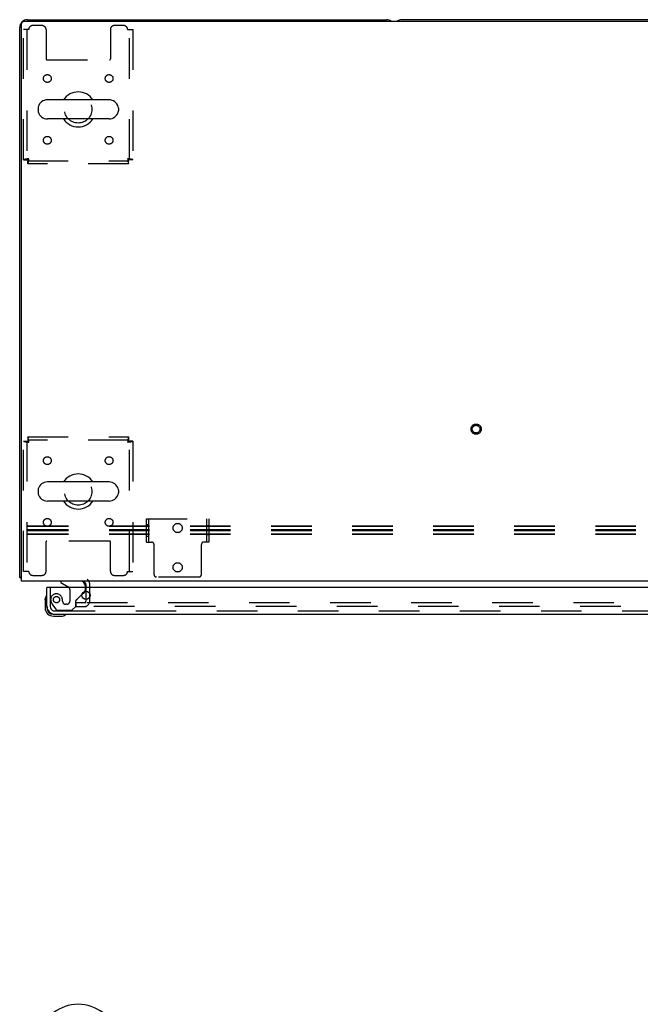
# Model space of a CAD drawing. Header units: inches. Extents: x 0 to 236, y 0 to 153.
# Tile 67 of 95: x 53 to 73, y 98 to 130. Entities that reach past the tile are written whole.
import ezdxf

# ---------------------------------------------------------------- set-up
doc = ezdxf.new("R2010")
doc.units = ezdxf.units.IN
doc.header["$LTSCALE"] = 12.986111
doc.header["$MEASUREMENT"] = 0
doc.linetypes.add('HIDDEN', pattern=[0.2, 0.1, -0.1])
doc.layers.get('0').update_dxf_attribs({"linetype": 'CONTINUOUS'})
doc.layers.add('DEFAULT_2', color=8, linetype='HIDDEN')
doc.layers.add('DOOR_3_ASSEMBLY', color=7, linetype='CONTINUOUS')

msp = doc.modelspace()

# ---------------------------------------------------------------- linework, layer by layer
at = {"color": 7, "linetype": 'Continuous'}
for p, q in [((53.176, 111.535), (53.176, 129.41)), ((170.926, 129.473), (53.238, 129.473)), ((53.363, 129.535), (64.863, 129.535)), ((111.863, 129.535), (65.363, 129.535)), ((53.113, 111.66), (53.113, 129.285)), ((55.976, 126.966), (54.001, 126.966)), ((53.701, 126.704), (53.701, 126.617)), ((56.276, 126.704), (56.276, 126.617)), ((55.976, 126.354), (54.001, 126.354)), ((55.976, 114.716), (54.001, 114.716)), ((53.701, 114.454), (53.701, 114.367)), ((56.276, 114.454), (56.276, 114.367)), ((55.976, 114.104), (54.001, 114.104)), ((53.113, 111.66), (53.176, 111.66)), ((171.051, 111.535), (53.176, 111.535)), ((55.238, 111.331), (55.238, 111.41)), ((55.238, 110.948), (55.238, 111.214))]:
    msp.add_line(p, q, dxfattribs=at)
for points in [[(53.145, 111.638), (53.137, 111.641), (53.134, 111.642), (53.131, 111.644), (53.128, 111.645), (53.125, 111.646), (53.123, 111.648), (53.12, 111.649), (53.118, 111.651), (53.117, 111.652), (53.116, 111.654), (53.115, 111.655), (53.114, 111.657), (53.113, 111.659), (53.113, 111.66)], [(53.174, 111.622), (53.172, 111.624), (53.169, 111.626), (53.167, 111.628), (53.163, 111.63), (53.16, 111.632), (53.156, 111.634), (53.152, 111.635), (53.148, 111.637), (53.145, 111.638)]]:
    msp.add_lwpolyline(points, dxfattribs=at)
for centre, radius, start, end in [((53.363, 129.285), 0.25, 90, 180), ((53.238, 129.41), 0.0625, 90, 180), ((64.863, 129.285), 0.25, 48.596, 90), ((65.363, 129.285), 0.25, 90, 131.404), ((54.988, 126.66), 0.562, 32.9567, 147.0433), ((54.001, 126.66), 0.306, 90, 164.3697), ((55.976, 126.66), 0.306, 15.6303, 90), ((53.845, 126.704), 0.144, 164.3697, 180), ((53.845, 126.617), 0.144, 180, 195.6303), ((54.001, 126.66), 0.306, 195.6303, 270), ((55.976, 126.66), 0.306, 270, 344.3697), ((56.132, 126.704), 0.144, 0, 15.6303), ((56.132, 126.617), 0.144, 344.3697, 360), ((54.988, 126.66), 0.562, 212.956, 327.044), ((54.988, 114.41), 0.562, 32.9567, 147.0433), ((54.001, 114.41), 0.306, 90, 164.3697), ((55.976, 114.41), 0.306, 15.6303, 90), ((53.845, 114.454), 0.144, 164.3697, 180), ((53.845, 114.367), 0.144, 180, 195.6303), ((54.001, 114.41), 0.306, 195.6303, 270), ((55.976, 114.41), 0.306, 270, 344.3697), ((56.132, 114.454), 0.144, 0, 15.6303), ((56.132, 114.367), 0.144, 344.3697, 360), ((54.988, 114.41), 0.562, 212.956, 327.044), ((53.363, 111.785), 0.25, 220.7609, 221.3932), ((55.113, 111.41), 0.125, 0, 90), ((54.988, 96.685), 1.288, 299.5053, 240.4947)]:
    msp.add_arc(centre, radius, start, end, dxfattribs=at)
at = {"layer": 'DEFAULT_2', "color": 8, "linetype": 'HIDDEN'}
for p, q in [((53.238, 125.044), (53.238, 129.223)), ((53.405, 129.223), (53.238, 129.223)), ((53.342, 129.223), (53.342, 125.044)), ((53.832, 129.348), (53.53, 129.348)), ((53.957, 129.223), (53.957, 128.278)), ((56.02, 129.223), (56.02, 128.278)), ((56.446, 129.348), (56.145, 129.348)), ((56.571, 129.223), (56.738, 129.223)), ((56.634, 125.044), (56.634, 129.223)), ((56.738, 129.223), (56.738, 125.044)), ((53.987, 128.248), (55.99, 128.248)), ((53.238, 125.044), (53.342, 125.044)), ((53.372, 124.91), (53.372, 125.014)), ((53.372, 125.014), (56.604, 125.014)), ((56.604, 124.91), (56.604, 125.014)), ((56.738, 125.044), (56.634, 125.044)), ((56.604, 124.91), (53.372, 124.91)), ((53.372, 116.16), (53.372, 116.056)), ((53.372, 116.16), (56.604, 116.16)), ((56.604, 116.16), (56.604, 116.056)), ((53.238, 111.848), (53.238, 116.026)), ((53.238, 116.026), (53.342, 116.026)), ((53.342, 116.026), (53.342, 111.848)), ((56.604, 116.056), (53.372, 116.056)), ((56.634, 111.848), (56.634, 116.026)), ((56.738, 116.026), (56.634, 116.026)), ((56.738, 116.026), (56.738, 111.848)), ((57.176, 112.79), (57.176, 113.54)), ((57.176, 113.54), (59.176, 113.54)), ((57.176, 113.353), (57.254, 113.353)), ((57.254, 112.79), (57.254, 113.54)), ((59.098, 113.54), (59.098, 112.79)), ((59.176, 113.313), (59.098, 113.313)), ((59.176, 113.54), (59.176, 112.79)), ((135.191, 113.297), (53.113, 113.297)), ((135.191, 113.284), (53.113, 113.284)), ((135.191, 113.178), (53.113, 113.178)), ((135.191, 113.153), (53.113, 113.153)), ((135.191, 113.048), (53.113, 113.048)), ((135.191, 113.035), (53.113, 113.035)), ((59.176, 113.017), (59.098, 113.017)), ((53.957, 111.848), (53.957, 112.793)), ((55.99, 112.823), (53.987, 112.823)), ((56.02, 111.848), (56.02, 112.793)), ((57.176, 112.978), (57.254, 112.978)), ((57.176, 112.79), (57.337, 112.79)), ((57.417, 111.75), (57.417, 112.71)), ((58.935, 111.75), (58.935, 112.71)), ((59.176, 112.79), (59.015, 112.79)), ((53.405, 111.848), (53.238, 111.848)), ((56.571, 111.848), (56.738, 111.848)), ((53.53, 111.723), (53.832, 111.723)), ((56.145, 111.723), (56.446, 111.723)), ((58.855, 111.67), (57.497, 111.67)), ((55.238, 111.214), (55.238, 111.331)), ((55.363, 110.91), (55.363, 111.41)), ((54.926, 110.723), (54.926, 110.848)), ((54.926, 110.848), (55.242, 110.848)), ((55.238, 110.91), (55.238, 110.948)), ((55.27, 110.848), (90.551, 110.848)), ((54.926, 110.723), (55.242, 110.723)), ((90.551, 110.723), (55.27, 110.723))]:
    msp.add_line(p, q, dxfattribs=at)
for points in [[(53.405, 125.077), (53.387, 125.075), (53.368, 125.073), (53.35, 125.07), (53.333, 125.068), (53.316, 125.066), (53.301, 125.063), (53.287, 125.061), (53.275, 125.059), (53.264, 125.056), (53.255, 125.054), (53.248, 125.052), (53.243, 125.049), (53.239, 125.047), (53.238, 125.044)], [(53.405, 125.077), (53.398, 125.075), (53.391, 125.073), (53.385, 125.07), (53.378, 125.068), (53.372, 125.066), (53.366, 125.063), (53.361, 125.061), (53.356, 125.059), (53.352, 125.056), (53.349, 125.054), (53.346, 125.052), (53.344, 125.049), (53.343, 125.047), (53.342, 125.044)], [(53.372, 124.91), (53.375, 124.912), (53.377, 124.915), (53.379, 124.92), (53.382, 124.927), (53.384, 124.936), (53.386, 124.947), (53.389, 124.959), (53.391, 124.973), (53.394, 124.989), (53.396, 125.005), (53.398, 125.022), (53.401, 125.04), (53.403, 125.059), (53.405, 125.077)], [(53.372, 125.014), (53.375, 125.015), (53.377, 125.016), (53.379, 125.018), (53.382, 125.021), (53.384, 125.024), (53.386, 125.028), (53.389, 125.033), (53.391, 125.038), (53.394, 125.044), (53.396, 125.05), (53.398, 125.057), (53.401, 125.063), (53.403, 125.07), (53.405, 125.077)], [(56.634, 125.044), (56.634, 125.047), (56.633, 125.049), (56.631, 125.052), (56.628, 125.054), (56.625, 125.056), (56.621, 125.059), (56.616, 125.061), (56.611, 125.063), (56.605, 125.066), (56.599, 125.068), (56.592, 125.07), (56.585, 125.073), (56.578, 125.075), (56.571, 125.077)], [(56.571, 125.077), (56.574, 125.059), (56.576, 125.04), (56.578, 125.022), (56.581, 125.005), (56.583, 124.989), (56.585, 124.973), (56.588, 124.959), (56.59, 124.947), (56.593, 124.936), (56.595, 124.927), (56.597, 124.92), (56.6, 124.915), (56.602, 124.912), (56.604, 124.91)], [(56.738, 125.044), (56.737, 125.047), (56.734, 125.049), (56.729, 125.052), (56.722, 125.054), (56.713, 125.056), (56.702, 125.059), (56.689, 125.061), (56.675, 125.063), (56.66, 125.066), (56.644, 125.068), (56.626, 125.07), (56.608, 125.073), (56.59, 125.075), (56.571, 125.077)], [(56.571, 125.077), (56.574, 125.07), (56.576, 125.063), (56.578, 125.057), (56.581, 125.05), (56.583, 125.044), (56.585, 125.038), (56.588, 125.033), (56.59, 125.028), (56.593, 125.024), (56.595, 125.021), (56.597, 125.018), (56.6, 125.016), (56.602, 125.015), (56.604, 125.014)], [(53.405, 115.993), (53.403, 116.012), (53.401, 116.031), (53.398, 116.049), (53.396, 116.066), (53.394, 116.082), (53.391, 116.098), (53.389, 116.112), (53.386, 116.124), (53.384, 116.135), (53.382, 116.144), (53.379, 116.151), (53.377, 116.156), (53.375, 116.159), (53.372, 116.16)], [(56.604, 116.16), (56.602, 116.159), (56.6, 116.156), (56.597, 116.151), (56.595, 116.144), (56.593, 116.135), (56.59, 116.124), (56.588, 116.112), (56.585, 116.098), (56.583, 116.082), (56.581, 116.066), (56.578, 116.049), (56.576, 116.031), (56.574, 116.012), (56.571, 115.993)], [(53.238, 116.026), (53.239, 116.024), (53.243, 116.022), (53.248, 116.019), (53.255, 116.017), (53.264, 116.015), (53.275, 116.012), (53.287, 116.01), (53.301, 116.008), (53.316, 116.005), (53.333, 116.003), (53.35, 116.001), (53.368, 115.998), (53.387, 115.996), (53.405, 115.993)], [(53.342, 116.026), (53.343, 116.024), (53.344, 116.022), (53.346, 116.019), (53.349, 116.017), (53.352, 116.015), (53.356, 116.012), (53.361, 116.01), (53.366, 116.008), (53.372, 116.005), (53.378, 116.003), (53.385, 116.001), (53.391, 115.998), (53.398, 115.996), (53.405, 115.993)], [(53.405, 115.993), (53.403, 116.001), (53.401, 116.008), (53.398, 116.014), (53.396, 116.021), (53.394, 116.027), (53.391, 116.033), (53.389, 116.038), (53.386, 116.043), (53.384, 116.047), (53.382, 116.05), (53.379, 116.053), (53.377, 116.055), (53.375, 116.056), (53.372, 116.056)], [(56.604, 116.056), (56.602, 116.056), (56.6, 116.055), (56.597, 116.053), (56.595, 116.05), (56.593, 116.047), (56.59, 116.043), (56.588, 116.038), (56.585, 116.033), (56.583, 116.027), (56.581, 116.021), (56.578, 116.014), (56.576, 116.008), (56.574, 116.001), (56.571, 115.993)], [(56.571, 115.993), (56.578, 115.996), (56.585, 115.998), (56.592, 116.001), (56.599, 116.003), (56.605, 116.005), (56.611, 116.008), (56.616, 116.01), (56.621, 116.012), (56.625, 116.015), (56.628, 116.017), (56.631, 116.019), (56.633, 116.022), (56.634, 116.024), (56.634, 116.026)], [(56.571, 115.993), (56.59, 115.996), (56.608, 115.998), (56.626, 116.001), (56.644, 116.003), (56.66, 116.005), (56.675, 116.008), (56.689, 116.01), (56.702, 116.012), (56.713, 116.015), (56.722, 116.017), (56.729, 116.019), (56.734, 116.022), (56.737, 116.024), (56.738, 116.026)]]:
    msp.add_lwpolyline(points, dxfattribs=at)
for centre, radius in [((53.999, 127.65), 0.125), ((55.978, 127.65), 0.125), ((54.988, 126.66), 0.438), ((53.999, 125.671), 0.125), ((55.978, 125.671), 0.125), ((67.738, 116.41), 0.164), ((67.738, 116.41), 0.124), ((53.999, 115.4), 0.125), ((55.978, 115.4), 0.125), ((54.988, 114.41), 0.438), ((53.999, 113.421), 0.125), ((55.978, 113.421), 0.125), ((58.176, 113.24), 0.148), ((58.176, 111.98), 0.148)]:
    msp.add_circle(centre, radius, dxfattribs=at)
for centre, radius, start, end in [((53.53, 129.223), 0.125, 90, 180), ((53.832, 129.223), 0.125, 0, 90), ((56.145, 129.223), 0.125, 90, 180), ((56.446, 129.223), 0.125, 0, 90), ((53.987, 128.278), 0.03, 180, 270), ((55.99, 128.278), 0.03, 270, 360), ((53.987, 112.793), 0.03, 90, 180), ((55.99, 112.793), 0.03, 0, 90), ((57.337, 112.71), 0.08, 0, 90), ((59.015, 112.71), 0.08, 90, 180), ((53.53, 111.848), 0.125, 180, 270), ((53.832, 111.848), 0.125, 270, 360), ((56.145, 111.848), 0.125, 180, 270), ((56.446, 111.848), 0.125, 270, 360), ((57.497, 111.75), 0.08, 180, 270), ((58.855, 111.75), 0.08, 270, 360), ((55.113, 111.41), 0.25, 0, 49.2391), ((55.176, 110.91), 0.188, 270, 360), ((55.176, 110.91), 0.0625, 270, 360)]:
    msp.add_arc(centre, radius, start, end, dxfattribs=at)
at = {"layer": 'DOOR_3_ASSEMBLY', "color": 7, "linetype": 'Continuous'}
for p, q in [((54.43, 111.535), (54.43, 111.496)), ((54.43, 111.496), (54.668, 111.358)), ((54.008, 111.331), (53.988, 111.331)), ((55.107, 111.105), (55.188, 111.185)), ((55.217, 111.331), (55.217, 111.378)), ((53.928, 110.937), (53.931, 110.975)), ((53.928, 110.937), (53.928, 110.68)), ((53.975, 111.072), (53.973, 111.066)), ((53.988, 110.724), (53.988, 110.68)), ((54.191, 110.417), (54.448, 110.417)), ((54.577, 110.462), (54.583, 110.464))]:
    msp.add_line(p, q, dxfattribs=at)
at = {"layer": 'DOOR_3_ASSEMBLY', "color": 3, "linetype": 'Continuous'}
for p, q in [((53.988, 110.724), (53.988, 111.331)), ((90.906, 111.331), (54.008, 111.331)), ((54.235, 110.477), (90.679, 110.477))]:
    msp.add_line(p, q, dxfattribs=at)
at = {"layer": 'DOOR_3_ASSEMBLY', "color": 8, "linetype": 'HIDDEN'}
for p, q in [((54.092, 111.331), (54.092, 110.724)), ((54.718, 111.272), (54.718, 110.892)), ((54.969, 110.966), (55.107, 111.105)), ((55.217, 111.256), (55.217, 111.331)), ((54.62, 110.794), (54.587, 110.794)), ((54.91, 110.728), (54.91, 110.907)), ((54.167, 110.78), (54.268, 110.636)), ((54.235, 110.581), (90.679, 110.581)), ((54.333, 110.602), (54.784, 110.602)), ((54.784, 110.602), (54.91, 110.728))]:
    msp.add_line(p, q, dxfattribs=at)
at = {"layer": 'DOOR_3_ASSEMBLY', "color": 3, "linetype": 'Continuous'}
msp.add_circle((55.238, 111.081), 0.133, dxfattribs=at)
at = {"layer": 'DOOR_3_ASSEMBLY', "color": 8, "linetype": 'HIDDEN'}
msp.add_circle((54.292, 110.944), 0.101, dxfattribs=at)
at = {"layer": 'DOOR_3_ASSEMBLY', "color": 7, "linetype": 'Continuous'}
for centre, radius, start, end in [((55.06, 111.378), 0.157, 0, 90), ((54.618, 111.272), 0.1, 36.5468, 59.908), ((55.117, 111.256), 0.1, 315, 332.9825), ((54.178, 110.937), 0.25, 149.1101, 180), ((53.977, 111.057), 0.015, 96.3796, 149.1101), ((53.973, 111.057), 0.015, 0, 83.6204), ((54.191, 110.68), 0.263, 180, 270), ((54.191, 110.68), 0.203, 180, 270), ((54.568, 110.462), 0.015, 6.3796, 90), ((54.448, 110.667), 0.25, 270, 300.8899), ((54.568, 110.466), 0.015, 300.8899, 353.6204)]:
    msp.add_arc(centre, radius, start, end, dxfattribs=at)
at = {"layer": 'DOOR_3_ASSEMBLY', "color": 8, "linetype": 'HIDDEN'}
for centre, radius, start, end in [((54.292, 110.944), 0.187, 17.8482, 196.8439), ((54.618, 111.272), 0.1, 0, 36.5468), ((55.117, 111.256), 0.1, 332.9825, 360), ((54.482, 111.002), 0.386, 196.8439, 215.1), ((54.096, 110.881), 0.393, 1.6599, 17.9298), ((54.587, 110.892), 0.098, 180, 270), ((54.62, 110.892), 0.098, 270, 360), ((54.949, 110.907), 0.039, 111.6096, 180), ((54.898, 111.037), 0.1, 291.6096, 315), ((54.235, 110.724), 0.142, 180, 270), ((54.333, 110.681), 0.079, 215.1, 270)]:
    msp.add_arc(centre, radius, start, end, dxfattribs=at)
at = {"layer": 'DOOR_3_ASSEMBLY', "color": 3, "linetype": 'Continuous'}
msp.add_arc((54.235, 110.724), 0.246, 180, 270, dxfattribs=at)

doc.saveas('drawing.dxf')
